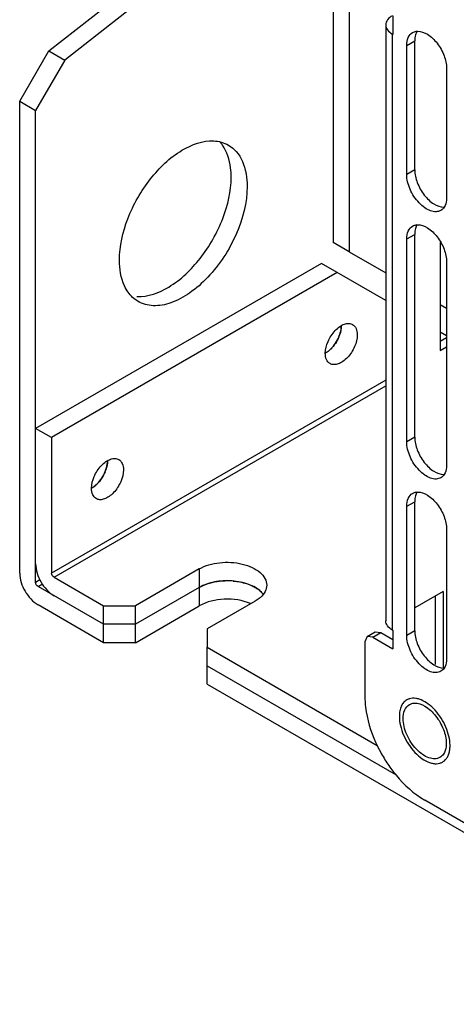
# Model space of a CAD drawing. Header units: millimetres. Extents: x 121 to 939, y 378 to 1102.
# Tile 2 of 19: x 121 to 160, y 454 to 541. Entities that reach past the tile are written whole.
import ezdxf

# ---------------------------------------------------------------- set-up
doc = ezdxf.new("R2010")
doc.units = ezdxf.units.MM
doc.header["$LTSCALE"] = 96.263008
doc.layers.get('0').update_dxf_attribs({"linetype": 'CONTINUOUS'})

msp = doc.modelspace()

# ---------------------------------------------------------------- linework, layer by layer
at = {"color": 7, "linetype": 'Continuous'}
for p, q in [((148.926, 563.275), (148.926, 521.551)), ((150.34, 562.458), (150.34, 520.734)), ((123.712, 538.545), (138.814, 550.339)), ((140.228, 549.523), (125.126, 537.729)), ((154.194, 541.635), (154.194, 540.002)), ((153.573, 540.839), (153.573, 488.057)), ((154.158, 487.241), (154.158, 540.022)), ((154.194, 540.002), (154.158, 540.022)), ((155.431, 539.025), (156.138, 539.433)), ((155.431, 527.594), (155.431, 539.025)), ((156.138, 528.002), (156.138, 539.433)), ((121.136, 534.084), (123.712, 538.545)), ((123.712, 538.545), (125.126, 537.729)), ((125.126, 537.729), (122.551, 533.268)), ((158.967, 536.984), (158.967, 525.553)), ((121.136, 492.279), (121.136, 534.084)), ((121.136, 534.084), (122.551, 533.268)), ((122.551, 491.463), (122.551, 533.268)), ((156.138, 528.002), (155.431, 527.594)), ((150.34, 520.734), (148.926, 521.551)), ((155.431, 521.878), (156.138, 522.286)), ((155.431, 503.915), (155.431, 521.878)), ((156.138, 504.323), (156.138, 522.286)), ((158.401, 521.558), (158.401, 511.998)), ((150.34, 520.734), (153.573, 518.868)), ((158.967, 519.837), (158.967, 501.874)), ((147.865, 519.714), (122.551, 505.099)), ((149.279, 518.897), (147.865, 519.714)), ((149.279, 518.897), (123.965, 504.282)), ((153.573, 516.418), (149.279, 518.897)), ((158.401, 516.08), (158.967, 515.753)), ((158.967, 513.304), (158.401, 513.631)), ((158.401, 512.815), (158.967, 513.142)), ((158.401, 511.998), (158.967, 512.325)), ((148.226, 511.758), (148.232, 511.761)), ((153.573, 509.373), (123.965, 492.28)), ((124.177, 491.912), (153.573, 508.884)), ((123.965, 504.282), (122.551, 505.099)), ((123.965, 504.282), (123.965, 492.28)), ((156.138, 504.323), (155.431, 503.915)), ((127.508, 499.796), (127.514, 499.799)), ((155.431, 498.2), (156.138, 498.608)), ((155.431, 486.769), (155.431, 498.2)), ((156.138, 487.177), (156.138, 498.608)), ((158.967, 496.158), (158.967, 484.727)), ((124.177, 491.912), (128.561, 489.381)), ((137.046, 492.647), (131.389, 489.381)), ((137.046, 492.647), (137.046, 489.381)), ((122.935, 491.685), (122.551, 491.463)), ((122.763, 491.096), (123.147, 491.317)), ((128.561, 487.748), (122.763, 491.096)), ((137.046, 491.014), (131.389, 487.748)), ((158.648, 490.65), (156.138, 489.2)), ((157.941, 490.241), (157.941, 484.194)), ((158.648, 490.65), (158.648, 483.927)), ((128.561, 486.115), (122.763, 489.463)), ((128.561, 486.115), (128.561, 489.381)), ((128.561, 489.381), (131.389, 489.381)), ((131.389, 486.115), (131.389, 489.381)), ((131.389, 486.115), (137.046, 489.381)), ((141.996, 489.789), (137.753, 487.34)), ((131.389, 487.748), (128.561, 487.748)), ((137.753, 487.34), (137.753, 485.707)), ((151.926, 486.657), (151.719, 486.2)), ((151.926, 486.657), (152.633, 487.066)), ((152.426, 486.608), (151.926, 486.657)), ((152.426, 486.608), (153.133, 487.016)), ((152.633, 487.066), (153.133, 487.016)), ((153.133, 487.016), (154.194, 486.404)), ((154.194, 487.22), (154.158, 487.241)), ((154.194, 487.22), (154.194, 485.587)), ((156.138, 487.177), (155.431, 486.769)), ((131.389, 486.115), (128.561, 486.115)), ((151.719, 486.2), (151.719, 481.359)), ((152.426, 486.608), (154.194, 485.587)), ((137.753, 485.707), (152.806, 477.016)), ((137.753, 482.441), (137.753, 485.707)), ((137.753, 484.074), (154.491, 474.411)), ((137.753, 482.441), (303.217, 386.912)), ((161.214, 469.754), (157.022, 472.174))]:
    msp.add_line(p, q, dxfattribs=at)
for centre, radius, start, end in [((136.582, 528.397), 3.097, 35.28491, 40.90912), ((146.494, 514.42), 3.163, 337.59666, 341.18992), ((146.807, 514.023), 2.678, 310.273, 314.70883), ((125.776, 502.459), 3.163, 337.59666, 341.18992), ((126.089, 502.062), 2.678, 310.273, 314.70883), ((139.52, 485.583), 6.022, 84.93202, 92.08358), ((140.738, 488.743), 2.594, 49.81803, 53.62332), ((141.077, 489.12), 2.086, 42.13421, 45.97926), ((164.369, 482.546), 12.817, 204.14842, 208.46448), ((156.117, 477), 3.15, 0.02229, 4.07103), ((164.486, 482.606), 12.948, 208.45051, 214.07076)]:
    msp.add_arc(centre, radius, start, end, dxfattribs=at)
for points, knots in [([(154.158, 541.655), (153.993, 541.56), (153.709, 541.342), (153.573, 540.995), (153.573, 540.839)], [0, 0, 0, 0, 0.550836, 1, 1, 1, 1]), ([(153.573, 540.839), (153.573, 540.683), (153.709, 540.335), (153.993, 540.118), (154.158, 540.022)], [0, 0, 0, 0, 0.449163, 1, 1, 1, 1]), ([(155.431, 539.025), (155.431, 539.264), (155.489, 539.707), (155.78, 540.072), (155.949, 540.169)], [0, 0, 0, 0, 0.550851, 1, 1, 1, 1]), ([(155.949, 540.169), (156.047, 540.226), (156.198, 540.275), (156.351, 540.285), (156.391, 540.286)], [0, 0, 0, 0, 0.739336, 1, 1, 1, 1]), ([(156.264, 540.117), (156.243, 540.067), (156.165, 539.848), (156.138, 539.612), (156.138, 539.433)], [0, 0, 0, 0, 0.230931, 1, 1, 1, 1]), ([(156.391, 540.286), (156.696, 540.291), (157.382, 540.016), (158.184, 539.223), (158.781, 538.173), (158.967, 537.368), (158.967, 536.984)], [0, 0, 0, 0, 0.203684, 0.462898, 0.74391, 1, 1, 1, 1]), ([(129.975, 520), (129.975, 521.243), (130.581, 523.847), (132.525, 527.232), (135.126, 529.765), (137.351, 530.612), (138.327, 530.565)], [0, 0, 0, 0, 0.257153, 0.539042, 0.797891, 1, 1, 1, 1]), ([(139.875, 527.348), (139.875, 527.624), (139.821, 528.607), (139.521, 529.605), (139.11, 530.186)], [0, 0, 0, 0, 0.27928, 1, 1, 1, 1]), ([(139.632, 530.194), (139.815, 530.088), (140.548, 529.541), (140.967, 528.656), (141.128, 527.981)], [0, 0, 0, 0, 0.233232, 1, 1, 1, 1]), ([(141.128, 527.981), (141.155, 527.868), (141.252, 527.391), (141.289, 526.902), (141.289, 526.532)], [0, 0, 0, 0, 0.238551, 1, 1, 1, 1]), ([(156.138, 528.002), (156.138, 527.617), (156.324, 526.811), (156.923, 525.759), (157.727, 524.967), (158.414, 524.693), (158.719, 524.699)], [0, 0, 0, 0, 0.256236, 0.53737, 0.796543, 1, 1, 1, 1]), ([(131.53, 516.783), (132.506, 516.738), (134.729, 517.587), (137.328, 520.121), (139.269, 523.504), (139.875, 526.106), (139.875, 527.348)], [0, 0, 0, 0, 0.202213, 0.461076, 0.742914, 1, 1, 1, 1]), ([(158.449, 524.408), (158.324, 524.336), (158.01, 524.255), (157.505, 524.357), (156.989, 524.638), (156.313, 525.239), (155.677, 526.221), (155.431, 527.147), (155.431, 527.594)], [0, 0, 0, 0, 0.08714, 0.186848, 0.304522, 0.438657, 0.730093, 1, 1, 1, 1]), ([(141.289, 526.532), (141.289, 525.102), (140.503, 522.14), (138.469, 518.995), (136.303, 517.074), (134.652, 516.173), (133.036, 515.848), (132.032, 516.107), (131.632, 516.338)], [0, 0, 0, 0, 0.269919, 0.561318, 0.695456, 0.813142, 0.912857, 1, 1, 1, 1]), ([(158.967, 525.553), (158.967, 525.47), (158.951, 525.175), (158.866, 524.876), (158.749, 524.697)], [0, 0, 0, 0, 0.277918, 1, 1, 1, 1]), ([(155.431, 521.878), (155.431, 522.117), (155.489, 522.561), (155.78, 522.925), (155.949, 523.023)], [0, 0, 0, 0, 0.550851, 1, 1, 1, 1]), ([(155.949, 523.023), (156.047, 523.079), (156.198, 523.128), (156.351, 523.139), (156.391, 523.14)], [0, 0, 0, 0, 0.739336, 1, 1, 1, 1]), ([(156.264, 522.97), (156.243, 522.921), (156.165, 522.701), (156.138, 522.465), (156.138, 522.286)], [0, 0, 0, 0, 0.230931, 1, 1, 1, 1]), ([(156.391, 523.14), (156.696, 523.145), (157.382, 522.869), (158.184, 522.077), (158.781, 521.026), (158.967, 520.221), (158.967, 519.837)], [0, 0, 0, 0, 0.203684, 0.462898, 0.74391, 1, 1, 1, 1]), ([(130.741, 517.16), (130.613, 517.341), (130.124, 518.209), (129.975, 519.232), (129.975, 520)], [0, 0, 0, 0, 0.224455, 1, 1, 1, 1]), ([(148.218, 511.753), (148.218, 512.11), (148.415, 512.851), (148.923, 513.637), (149.465, 514.117), (149.878, 514.343), (150.282, 514.424), (150.533, 514.359), (150.633, 514.301)], [0, 0, 0, 0, 0.269905, 0.561309, 0.695451, 0.813136, 0.912854, 1, 1, 1, 1]), ([(148.458, 511.915), (148.811, 512.189), (149.362, 512.903), (149.633, 513.773), (149.633, 514.202)], [0, 0, 0, 0, 0.509879, 1, 1, 1, 1]), ([(150.633, 514.301), (150.768, 514.224), (151.001, 513.932), (151.047, 513.577), (151.047, 513.386)], [0, 0, 0, 0, 0.449169, 1, 1, 1, 1]), ([(151.047, 513.386), (151.047, 513.029), (150.85, 512.288), (150.342, 511.502), (149.8, 511.022), (149.388, 510.796), (148.984, 510.715), (148.733, 510.78), (148.633, 510.837)], [0, 0, 0, 0, 0.269905, 0.561309, 0.695451, 0.813136, 0.912854, 1, 1, 1, 1]), ([(148.633, 510.837), (148.498, 510.915), (148.265, 511.207), (148.218, 511.562), (148.218, 511.753)], [0, 0, 0, 0, 0.449169, 1, 1, 1, 1]), ([(156.138, 504.323), (156.138, 503.939), (156.324, 503.132), (156.923, 502.081), (157.727, 501.288), (158.414, 501.015), (158.719, 501.021)], [0, 0, 0, 0, 0.256236, 0.53737, 0.796543, 1, 1, 1, 1]), ([(158.449, 500.73), (158.324, 500.657), (158.01, 500.577), (157.505, 500.678), (156.989, 500.96), (156.313, 501.56), (155.677, 502.543), (155.431, 503.469), (155.431, 503.915)], [0, 0, 0, 0, 0.08714, 0.186848, 0.304522, 0.438657, 0.730093, 1, 1, 1, 1]), ([(127.5, 499.791), (127.5, 500.149), (127.697, 500.889), (128.205, 501.675), (128.747, 502.156), (129.16, 502.381), (129.564, 502.462), (129.814, 502.397), (129.914, 502.34)], [0, 0, 0, 0, 0.269905, 0.561309, 0.695451, 0.813136, 0.912854, 1, 1, 1, 1]), ([(127.74, 499.953), (128.093, 500.227), (128.643, 500.942), (128.914, 501.811), (128.914, 502.241)], [0, 0, 0, 0, 0.509879, 1, 1, 1, 1]), ([(129.914, 502.34), (130.049, 502.262), (130.282, 501.97), (130.329, 501.615), (130.329, 501.424)], [0, 0, 0, 0, 0.449169, 1, 1, 1, 1]), ([(158.967, 501.874), (158.967, 501.792), (158.951, 501.496), (158.866, 501.197), (158.749, 501.018)], [0, 0, 0, 0, 0.277918, 1, 1, 1, 1]), ([(130.329, 501.424), (130.329, 501.067), (130.132, 500.326), (129.624, 499.54), (129.082, 499.06), (128.669, 498.835), (128.265, 498.754), (128.015, 498.818), (127.915, 498.876)], [0, 0, 0, 0, 0.269905, 0.561309, 0.695451, 0.813136, 0.912854, 1, 1, 1, 1]), ([(127.915, 498.876), (127.78, 498.954), (127.547, 499.245), (127.5, 499.6), (127.5, 499.791)], [0, 0, 0, 0, 0.449169, 1, 1, 1, 1]), ([(155.431, 498.2), (155.431, 498.438), (155.489, 498.882), (155.78, 499.247), (155.949, 499.344)], [0, 0, 0, 0, 0.550851, 1, 1, 1, 1]), ([(155.949, 499.344), (156.047, 499.401), (156.198, 499.45), (156.351, 499.46), (156.391, 499.461)], [0, 0, 0, 0, 0.739336, 1, 1, 1, 1]), ([(156.264, 499.292), (156.243, 499.242), (156.165, 499.023), (156.138, 498.787), (156.138, 498.608)], [0, 0, 0, 0, 0.230931, 1, 1, 1, 1]), ([(156.391, 499.461), (156.696, 499.466), (157.382, 499.191), (158.184, 498.398), (158.781, 497.347), (158.967, 496.542), (158.967, 496.158)], [0, 0, 0, 0, 0.203684, 0.462898, 0.74391, 1, 1, 1, 1]), ([(122.551, 493.096), (122.551, 492.539), (122.932, 491.438), (123.694, 490.558), (124.177, 490.279)], [0, 0, 0, 0, 0.500001, 1, 1, 1, 1]), ([(137.046, 492.647), (137.588, 492.96), (138.882, 493.31), (140.519, 493.227), (141.72, 492.827), (142.423, 492.398), (142.899, 491.857), (143.021, 491.42), (143.021, 491.218)], [0, 0, 0, 0, 0.269896, 0.561326, 0.695466, 0.813145, 0.912856, 1, 1, 1, 1]), ([(121.136, 492.279), (121.136, 491.722), (121.517, 490.621), (122.28, 489.741), (122.763, 489.463)], [0, 0, 0, 0, 0.500001, 1, 1, 1, 1]), ([(142.527, 490.62), (142.222, 490.916), (141.379, 491.375), (139.939, 491.656), (138.424, 491.572), (137.457, 491.251), (137.046, 491.014)], [0, 0, 0, 0, 0.220438, 0.48221, 0.753985, 1, 1, 1, 1]), ([(137.046, 491.014), (137.201, 491.103), (137.91, 491.438), (138.699, 491.58), (139.301, 491.602)], [0, 0, 0, 0, 0.229188, 1, 1, 1, 1]), ([(140.052, 491.582), (140.197, 491.569), (140.749, 491.5), (141.293, 491.349), (141.668, 491.181)], [0, 0, 0, 0, 0.262069, 1, 1, 1, 1]), ([(143.021, 491.218), (143.021, 491.024), (142.91, 490.606), (142.636, 490.28), (142.473, 490.132)], [0, 0, 0, 0, 0.468028, 1, 1, 1, 1]), ([(141.596, 489.579), (140.869, 489.888), (139.284, 490.111), (137.707, 489.762), (137.046, 489.381)], [0, 0, 0, 0, 0.508828, 1, 1, 1, 1]), ([(142.473, 490.132), (142.438, 490.101), (142.289, 489.974), (142.125, 489.864), (141.996, 489.789)], [0, 0, 0, 0, 0.2395, 1, 1, 1, 1]), ([(154.158, 487.241), (153.993, 487.336), (153.709, 487.554), (153.573, 487.901), (153.573, 488.057)], [0, 0, 0, 0, 0.550837, 1, 1, 1, 1]), ([(158.449, 483.583), (158.324, 483.511), (158.01, 483.43), (157.505, 483.531), (156.989, 483.813), (156.313, 484.413), (155.677, 485.396), (155.431, 486.322), (155.431, 486.769)], [0, 0, 0, 0, 0.08714, 0.186848, 0.304522, 0.438657, 0.730093, 1, 1, 1, 1]), ([(156.138, 487.177), (156.138, 486.792), (156.324, 485.986), (156.923, 484.934), (157.727, 484.142), (158.414, 483.868), (158.719, 483.874)], [0, 0, 0, 0, 0.256236, 0.53737, 0.796543, 1, 1, 1, 1]), ([(158.967, 484.727), (158.967, 484.645), (158.951, 484.35), (158.866, 484.051), (158.749, 483.872)], [0, 0, 0, 0, 0.277918, 1, 1, 1, 1]), ([(151.719, 481.359), (151.719, 481.037), (151.814, 479.642), (152.235, 478.282), (152.673, 477.303)], [0, 0, 0, 0, 0.230993, 1, 1, 1, 1]), ([(155.435, 481.047), (155.33, 480.987), (155.134, 480.822), (154.925, 480.481), (154.801, 480.06), (154.777, 479.755), (154.777, 479.594)], [0, 0, 0, 0, 0.217772, 0.450952, 0.710189, 1, 1, 1, 1]), ([(155.113, 479.4), (155.113, 479.658), (155.175, 480.137), (155.49, 480.53), (155.672, 480.636)], [0, 0, 0, 0, 0.550847, 1, 1, 1, 1]), ([(159.259, 477.224), (159.24, 477.493), (159.135, 478.05), (158.825, 478.858), (158.378, 479.623), (157.828, 480.288), (157.216, 480.803), (156.668, 481.085), (156.242, 481.188), (155.949, 481.204), (155.676, 481.16), (155.51, 481.091), (155.435, 481.047)], [0, 0, 0, 0, 0.132684, 0.276217, 0.423417, 0.566475, 0.698281, 0.813869, 0.86525, 0.91272, 0.957185, 1, 1, 1, 1]), ([(156.095, 480.76), (156.424, 480.781), (157.18, 480.501), (158.063, 479.646), (158.725, 478.5), (158.931, 477.617), (158.931, 477.195)], [0, 0, 0, 0, 0.20134, 0.460019, 0.742367, 1, 1, 1, 1]), ([(154.777, 479.594), (154.777, 479.322), (154.853, 478.752), (155.136, 477.914), (155.573, 477.107), (156.128, 476.396), (156.756, 475.841), (157.324, 475.53), (157.768, 475.412), (158.074, 475.389), (158.359, 475.431), (158.531, 475.503), (158.61, 475.548)], [0, 0, 0, 0, 0.128681, 0.270272, 0.417429, 0.561777, 0.695447, 0.812712, 0.864676, 0.91251, 0.95714, 1, 1, 1, 1]), ([(158.372, 475.959), (158.237, 475.881), (157.898, 475.794), (157.353, 475.904), (156.796, 476.208), (156.065, 476.856), (155.378, 477.917), (155.113, 478.917), (155.113, 479.4)], [0, 0, 0, 0, 0.087147, 0.186856, 0.304527, 0.438659, 0.730101, 1, 1, 1, 1]), ([(158.931, 477.195), (158.931, 477.103), (158.914, 476.776), (158.816, 476.444), (158.681, 476.248)], [0, 0, 0, 0, 0.278965, 1, 1, 1, 1]), ([(158.849, 475.735), (158.918, 475.807), (159.043, 475.977), (159.173, 476.278), (159.251, 476.625), (159.267, 476.873), (159.267, 477.001)], [0, 0, 0, 0, 0.220003, 0.457513, 0.716985, 1, 1, 1, 1]), ([(153.76, 475.353), (153.988, 475.015), (154.902, 473.796), (156.055, 472.732), (157.022, 472.174)], [0, 0, 0, 0, 0.267373, 1, 1, 1, 1]), ([(158.61, 475.548), (158.631, 475.56), (158.718, 475.614), (158.796, 475.68), (158.849, 475.735)], [0, 0, 0, 0, 0.248229, 1, 1, 1, 1])]:
    msp.add_open_spline(points, degree=3, knots=knots, dxfattribs=at)
for points in [[(156.359, 540.293), (156.322, 540.237), (156.291, 540.178), (156.264, 540.117)], [(138.327, 530.565), (138.779, 530.543), (139.24, 530.419), (139.632, 530.194)], [(158.749, 524.697), (158.673, 524.581), (158.569, 524.478), (158.449, 524.408)], [(156.359, 523.147), (156.322, 523.091), (156.291, 523.032), (156.264, 522.97)], [(131.632, 516.338), (131.282, 516.539), (130.975, 516.83), (130.741, 517.16)], [(149.633, 514.202), (149.633, 513.931), (149.576, 513.657), (149.488, 513.4)], [(149.419, 513.215), (149.252, 512.81), (149.003, 512.428), (148.691, 512.12)], [(148.538, 511.98), (148.442, 511.899), (148.34, 511.825), (148.232, 511.761)], [(128.914, 502.241), (128.914, 501.969), (128.858, 501.696), (128.77, 501.439)], [(128.7, 501.253), (128.534, 500.848), (128.285, 500.466), (127.973, 500.158)], [(158.749, 501.018), (158.673, 500.902), (158.569, 500.799), (158.449, 500.73)], [(127.82, 500.018), (127.724, 499.937), (127.622, 499.863), (127.514, 499.799)], [(156.359, 499.468), (156.322, 499.412), (156.291, 499.353), (156.264, 499.292)], [(124.177, 491.912), (124.054, 491.983), (123.965, 492.138), (123.965, 492.28)], [(122.763, 491.096), (122.64, 491.166), (122.551, 491.322), (122.551, 491.463)], [(141.668, 491.181), (141.776, 491.132), (141.883, 491.079), (141.986, 491.02)], [(141.986, 491.02), (142.086, 490.962), (142.183, 490.9), (142.276, 490.831)], [(142.411, 490.724), (142.525, 490.628), (142.631, 490.521), (142.722, 490.402)], [(158.749, 483.872), (158.673, 483.756), (158.569, 483.652), (158.449, 483.583)], [(155.672, 480.636), (155.799, 480.709), (155.949, 480.75), (156.095, 480.76)], [(158.681, 476.248), (158.601, 476.132), (158.494, 476.03), (158.372, 475.959)]]:
    msp.add_open_spline(points, degree=3, dxfattribs=at)

doc.saveas('drawing.dxf')
